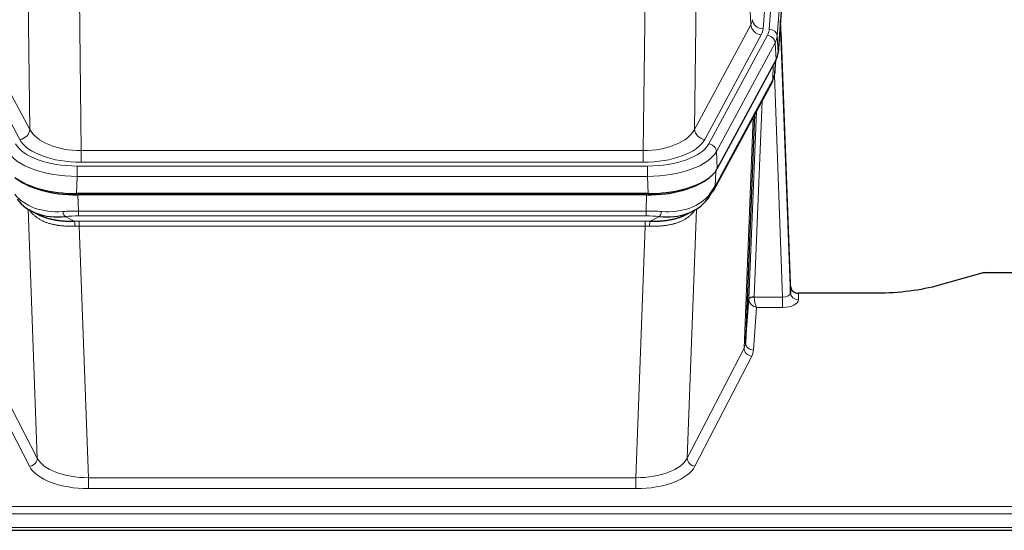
# Model space of a CAD drawing. Header units: inches. Extents: x 0 to 23760, y -13 to 16800.
# Tile 100 of 222: x 4695 to 5067, y 13660 to 13853. Entities that reach past the tile are written whole.
import ezdxf

# ---------------------------------------------------------------- set-up
doc = ezdxf.new("R2010")
doc.units = ezdxf.units.IN
doc.layers.add('254', color=7, linetype='Continuous', true_color=0xffffff)
doc.styles.add('latin_extended', font='simplex.shx')
doc.dimstyles.get("Standard").update_dxf_attribs({"dimtxt": 0.18, "dimasz": 0.18, "dimexe": 0.18, "dimexo": 0.0625, "dimgap": 0.09, "dimtad": 0, "dimtih": 1, "dimtoh": 1, "dimdec": 4, "dimzin": 0, "dimdsep": 46, "dimtxsty": 'Standard', "dimcen": 0.09, "dimadec": 0, "dimazin": 0, "dimtfac": 1, "dimtdec": 4, "dimtofl": 0, "dimtmove": 0, "dimatfit": 3, "dimfxl": 1, "dimtolj": 1, "dimtzin": 0, "dimarcsym": 0})

# ---------------------------------------------------------------- blocks, each defined once
blk = doc.blocks.new('_U5')
at = {"layer": '254', "color": 3, "linetype": 'Continuous', "lineweight": 13, "transparency": 16777216}
for p, q in [((5363.12, 12947.27), (5363.12, 14391.07)), ((4878.29, 12947.27), (5403.12, 12947.27)), ((5363.12, 12807.27), (5363.12, 12441.16)), ((6959.29, 12301.16), (5323.12, 12301.16))]:
    blk.add_line(p, q, dxfattribs=at)
at = {"layer": '254', "color": 3, "transparency": 16777216}
for points in [[(5386.45, 12807.27), (5339.78, 12807.27), (5363.12, 12947.27)], [(5339.78, 12441.16), (5386.45, 12441.16), (5363.12, 12301.16)]]:
    blk.add_solid(points, dxfattribs=at)
at = {"layer": 'Defpoints', "color": 0, "transparency": 16777216}
for p in [(4838.29, 12947.27), (5363.12, 12301.16), (6999.29, 12301.16)]:
    blk.add_point(p, dxfattribs=at)
at = {"layer": '254', "color": 2, "lineweight": 13, "transparency": 16777216, "insert": (5153.12, 13961.07), "char_height": 140, "attachment_point": 1, "rotation": 90, "style": 'latin_extended'}
blk.add_mtext('\\A1;\\C2;650', dxfattribs=at)

msp = doc.modelspace()

# ---------------------------------------------------------------- linework, layer by layer
at = {"layer": '254', "color": 110, "linetype": 'Continuous', "lineweight": 13}
for p, q in [((4978.328, 13849.489), (4991.439, 14022.849)), ((4989.047, 14022.414), (4975.981, 13849.641)), ((4994.433, 14020.279), (4981.322, 13846.919)), ((4971.407, 13851.159), (4967.056, 13925.411)), ((4698.527, 13811.615), (4697.569, 13887.266)), ((4951.013, 13887.266), (4950.056, 13811.615)), ((4717.001, 13880.076), (4717.97, 13803.58)), ((4930.613, 13803.58), (4931.581, 13880.076)), ((4677.175, 13851.159), (4698.527, 13811.615)), ((4950.056, 13811.615), (4971.407, 13851.159)), ((4694.651, 13807.807), (4673.299, 13847.35)), ((4953.931, 13807.807), (4975.283, 13847.35)), ((4955.457, 13806.132), (4977.631, 13847.198)), ((4980.537, 13844.341), (4958.364, 13803.276)), ((4980.911, 13837.969), (4980.537, 13844.341)), ((4981.322, 13846.919), (4981.695, 13840.546)), ((4980.426, 13833.044), (4980.781, 13837.728)), ((4979.641, 13830.464), (4979.86, 13836.022)), ((4957.894, 13790.189), (4979.641, 13830.464)), ((4983.408, 13748.22), (4980.277, 13832.072)), ((4975.624, 13822.359), (4972.602, 13748.307)), ((4970.604, 13747.541), (4973.497, 13818.419)), ((4968.79, 13728.913), (4972.257, 13816.124)), ((4717.97, 13799.167), (4717.97, 13803.58)), ((4717.97, 13803.58), (4930.613, 13803.58)), ((4930.613, 13799.167), (4930.613, 13803.58)), ((4958.364, 13803.276), (4958.657, 13796.754)), ((4930.613, 13799.167), (4717.97, 13799.167)), ((4716.381, 13797.743), (4932.201, 13797.743)), ((4716.381, 13793.838), (4716.381, 13797.743)), ((4932.201, 13793.838), (4932.201, 13797.743)), ((4958.071, 13795.824), (4957.894, 13790.189)), ((4716.381, 13793.838), (4716.088, 13787.316)), ((4932.201, 13793.838), (4716.381, 13793.838)), ((4932.494, 13787.316), (4932.201, 13793.838)), ((4716.68, 13786.835), (4716.87, 13780.743)), ((4931.712, 13780.743), (4931.903, 13786.835)), ((4701.278, 13687.298), (4697.842, 13781.438)), ((4716.87, 13778.878), (4716.87, 13780.743)), ((4716.87, 13780.743), (4931.712, 13780.743)), ((4931.712, 13778.878), (4931.712, 13780.743)), ((4950.741, 13781.438), (4947.305, 13687.298)), ((4711.846, 13778.65), (4715.3, 13776.904)), ((4931.712, 13778.878), (4716.87, 13778.878)), ((4717.213, 13775.07), (4717.213, 13776.936)), ((4717.213, 13776.936), (4931.37, 13776.936)), ((4931.37, 13775.07), (4931.37, 13776.936)), ((4933.283, 13776.904), (4936.736, 13778.65)), ((4717.213, 13775.07), (4720.686, 13679.895)), ((4931.37, 13775.07), (4717.213, 13775.07)), ((4927.896, 13679.895), (4931.37, 13775.07)), ((4972.603, 13748.22), (4983.408, 13748.22)), ((4983.408, 13748.22), (4983.408, 13744.305)), ((4989.388, 13749.667), (4989.399, 13747.219)), ((4973.566, 13744.305), (4972.372, 13728.157)), ((4983.408, 13744.305), (4973.566, 13744.305)), ((4679.793, 13728.913), (4701.278, 13687.298)), ((4947.305, 13687.298), (4968.79, 13728.913)), ((4698.369, 13684.235), (4676.884, 13725.85)), ((4971.699, 13725.85), (4950.214, 13684.235)), ((4720.686, 13679.895), (4720.686, 13675.793)), ((4720.686, 13679.895), (4927.896, 13679.895)), ((4927.896, 13679.895), (4927.896, 13675.793)), ((4927.896, 13675.793), (4720.686, 13675.793)), ((4546.291, 13669.033), (5103.291, 13669.033)), ((4546.291, 13666.299), (5103.291, 13666.299)), ((4546.291, 13661.051), (5103.291, 13661.051))]:
    msp.add_line(p, q, dxfattribs=at)
at = {"layer": '254', "color": 2, "linetype": 'Continuous', "lineweight": 25}
for p, q in [((4994.813, 14014), (4981.695, 13840.546)), ((4986.39, 13752.289), (4982.632, 13852.928)), ((4982.712, 13848.534), (4986.401, 13749.752)), ((4980.911, 13837.969), (4958.657, 13796.754)), ((4980.42, 13832.93), (4980.783, 13837.732)), ((4980.597, 13837.388), (4980.426, 13833.044)), ((4980.42, 13832.93), (4980.426, 13833.044)), ((4957.535, 13788.859), (4979.282, 13829.134)), ((4972.803, 13817.134), (4969.376, 13730.924)), ((4932.494, 13787.316), (4716.088, 13787.316)), ((4931.903, 13786.835), (4716.68, 13786.835)), ((4699.189, 13780.682), (4701.932, 13779.296)), ((4946.6, 13779.271), (4949.394, 13780.682)), ((5058.835, 13757.239), (5042.671, 13752.708)), ((5060.334, 13757.434), (5103.291, 13757.434)), ((4986.401, 13749.752), (4986.39, 13752.289)), ((4969.376, 13730.924), (4970.604, 13747.541)), ((5019.291, 13749.667), (4989.388, 13749.667)), ((4546.291, 13660.035), (5103.291, 13660.035))]:
    msp.add_line(p, q, dxfattribs=at)
at = {"layer": '254', "color": 110, "linetype": 'Continuous', "lineweight": 13}
for centre, major_axis, ratio, start_param, end_param in [((4951.963, 13853.58), (-20.038, 0.241), 0.4621297, 2.903225, 3.1123764), ((4975.283, 13850.898), (3.52, -1.9), 0.8606628, 3.6289862, 5.1474227), ((4975.981, 13853.189), (3.989, -0.302), 0.8864705, 3.2608937, 4.7793301), ((4982.712, 13846.381), (-0.214, 6.443), 0.0117452, 5.0526437, 5.774114), ((4951.963, 13850.032), (-24.033, 0.005), 0.4611335, 2.8976848, 3.1068362), ((4954.31, 13849.879), (-24.033, 0.005), 0.4611335, 2.8976848, 3.1068362), ((4978.328, 13846.828), (2.991, -0.226), 0.8864705, 0.119301, 1.6377375), ((4979.714, 13848.443), (2.998, 0.112), 0.4302668, 5.7021495, 6.2671208), ((4977.631, 13844.537), (2.64, -1.425), 0.8606628, 0.4873936, 2.00583), ((4954.31, 13847.218), (27.028, 0.171), 0.4605352, 6.0362132, 6.2453646), ((4975.763, 13831.035), (3.52, -1.9), 0.8606628, 0.0000038, 0.4001271), ((4952.632, 13813.255), (27.538, 20.422), 0.1820485, 5.9117294, 5.9437096), ((4694.651, 13811.355), (3.52, 1.9), 0.8606628, 4.2773553, 5.7957917), ((4717.89, 13814.188), (-20.002, 0.126), 0.5302672, 0.2567917, 1.5781041), ((4930.692, 13814.188), (20.002, 0.126), 0.5302672, 4.7050812, 6.0263936), ((4953.931, 13811.355), (-3.52, 1.9), 0.8606628, 0.4873936, 2.00583), ((4717.89, 13810.64), (-24.002, 0.049), 0.477994, 0.2537759, 1.5750883), ((4930.692, 13810.64), (24.002, 0.049), 0.477994, 4.708097, 6.0294094), ((4716.433, 13806.179), (-27.018, 0.111), 0.4567867, 0.246464, 1.5707737), ((4716.433, 13808.84), (24.02, 0.03), 0.4619935, 3.3853572, 4.7096668), ((4932.15, 13808.84), (-24.02, 0.03), 0.4619935, 1.5735185, 2.8978281), ((4932.15, 13806.179), (27.018, 0.111), 0.4567867, 4.7124116, 6.0367213), ((4955.457, 13803.471), (2.64, -1.425), 0.8606628, 0.4873936, 2.00583), ((4954.015, 13790.759), (3.52, -1.9), 0.8606628, 0.0000038, 0.4001271), ((4716.617, 13802.127), (25.329, 12.681), 0.6929209, 3.2824386, 4.1662755), ((4931.965, 13802.127), (-25.329, 12.681), 0.6929209, 2.1169098, 3.0007467), ((4717.52, 13773.309), (-27.015, 0.091), 0.2751837, 4.7373543, 4.9581852), ((4711.846, 13782.485), (-0.368, 3.983), 0.2964475, 2.0527062, 2.8396422), ((4931.063, 13773.309), (27.015, 0.091), 0.2751837, 1.3250001, 1.545831), ((4936.736, 13782.485), (-0.368, -3.983), 0.2964475, 0.3019504, 1.0888865), ((4717.52, 13769.474), (-23.017, 0.318), 0.4083138, 4.7462544, 4.9670852), ((4718.002, 13767.123), (-24.025, 0.387), 0.4081205, 4.7518285, 4.8316761), ((4715.3, 13773.069), (0.131, -3.998), 0.1099517, 2.0830946, 2.8518059), ((4930.581, 13767.123), (24.025, 0.387), 0.4081205, 1.4515093, 1.5313568), ((4931.063, 13769.474), (23.017, 0.318), 0.4083138, 1.3161001, 1.5369309), ((4933.283, 13773.069), (0.131, 3.998), 0.1099517, 0.2897867, 1.0584981), ((4718.002, 13763.288), (-20.023, 0.877), 0.5868264, 4.777515, 4.8573626), ((4930.581, 13763.288), (20.023, 0.877), 0.5868265, 1.4258227, 1.5056703), ((4973.602, 13747.415), (-2.996, 0.15), 0.8842152, 0.0089586, 0.104724), ((4972.602, 13747.446), (1.998, -0.082), 0.4302193, 1.5883537, 3.1255299), ((4972.603, 13747.359), (-1.996, -0.13), 0.4297663, 4.6843512, 6.2157251), ((4973.566, 13746.929), (-2.669, 1.608), 0.8008031, 0.5106166, 2.0203264), ((4973.602, 13748.276), (1.001, 0.011), 0.9036674, 3.0949666, 3.190732), ((4973.566, 13746.929), (-0.506, 2.997), 0.2740591, 1.0794715, 2.5891813), ((4983.395, 13749.843), (-3.004, 0.138), 0.5390598, 1.5996723, 3.1704686), ((4983.395, 13747.219), (-6.003, 0.008), 0.4854373, 1.5734916, 3.1442879), ((4989.399, 13749.843), (-3, -0.013), 0.8746179, 0.0299147, 1.5670846), ((4971.699, 13728.474), (2.666, -1.376), 0.8484453, 3.5215353, 5.1252561), ((4949.373, 13731.178), (20.016, 0.121), 0.4848834, 6.0350943, 6.2444185), ((4972.372, 13730.781), (2.992, -0.221), 0.8740585, 3.1714428, 4.7769181), ((4949.373, 13728.554), (23.014, 0.002), 0.4845187, 6.038018, 6.2473422), ((4698.369, 13686.859), (-2.666, -1.376), 0.8484453, 1.1579292, 2.76165), ((4720.693, 13689.568), (-20.013, 0.104), 0.483363, 0.2476114, 1.5729934), ((4927.89, 13689.568), (20.013, 0.104), 0.483363, 4.7101919, 6.0355739), ((4950.214, 13686.859), (2.666, -1.376), 0.8484453, 3.5215353, 5.1252561), ((4720.693, 13686.944), (23.012, 0.004), 0.4845836, 3.3866449, 4.7120269), ((4927.89, 13686.944), (-23.012, 0.004), 0.4845836, 1.5711584, 2.8965404)]:
    msp.add_ellipse(centre, major_axis=major_axis, ratio=ratio, start_param=start_param, end_param=end_param, dxfattribs=at)
at = {"layer": '254', "color": 2, "linetype": 'Continuous', "lineweight": 25}
for centre, major_axis, ratio, start_param, end_param in [((4954.675, 13840.985), (-27.037, 0.006), 0.4611335, 2.8976848, 3.1068362), ((4953.782, 13842.531), (-26.161, 11.46), 0.4493681, 3.1218709, 3.267222), ((4952.632, 13813.255), (27.174, 22.247), 0.2659539, 6.0029095, 6.0348898), ((4975.929, 13831.355), (3.584, -1.776), 0.8816114, 6.2824956, 6.6531678), ((4932.437, 13799.8), (-27.023, 0.034), 0.4619935, 2.6128783, 2.8978281), ((4716.705, 13799.309), (27.01, 0.015), 0.4618579, 3.6271853, 4.7111791), ((4716.146, 13799.8), (27.023, 0.034), 0.4619935, 3.670307, 4.7096668), ((4931.877, 13799.309), (-27.01, 0.015), 0.4618579, 1.5720062, 2.656), ((4932.437, 13799.8), (-27.023, 0.034), 0.4619935, 1.5735185, 2.6128783), ((4933.759, 13770.447), (23.434, 19.972), 0.1471226, 5.6997031, 5.9205339), ((4931.063, 13773.309), (27.355, 20.182), 0.1876908, 5.6857719, 5.9066027), ((4954.015, 13790.759), (3.52, -1.9), 0.8606628, 5.9153676, 6.2831892), ((4716.617, 13802.127), (23.359, 16.381), 0.7286412, 3.1732971, 4.057134), ((4931.965, 13802.127), (-23.359, 16.381), 0.7286412, 2.2260513, 3.1098882), ((4952.239, 13788.077), (3.195, -2.407), 0.6715965, 6.033487, 6.820423), ((5060.337, 13755.977), (-3, 0.002), 0.4856498, 4.7136997, 5.2369038), ((4989.388, 13752.38), (-3, 0.002), 0.9042699, 0.0343167, 1.5714866)]:
    msp.add_ellipse(centre, major_axis=major_axis, ratio=ratio, start_param=start_param, end_param=end_param, dxfattribs=at)
msp.add_open_spline([(4979.282, 13829.134), (4979.403, 13829.357), (4979.513, 13829.579)], degree=2, dxfattribs=at)
at = {"layer": '254', "color": 110, "linetype": 'Continuous', "lineweight": 13}
for points in [[(4715.619, 13775.041), (4715.13, 13775.021), (4714.646, 13775.008), (4713.686, 13774.999), (4713.211, 13775.003), (4712.269, 13775.029), (4711.802, 13775.051), (4710.876, 13775.116), (4710.418, 13775.158), (4709.736, 13775.237), (4709.51, 13775.266), (4709.173, 13775.314), (4709.061, 13775.331), (4708.837, 13775.365), (4708.727, 13775.383), (4708.175, 13775.477), (4707.744, 13775.561), (4706.9, 13775.752), (4706.076, 13775.964), (4705.29, 13776.219), (4704.524, 13776.495), (4704.15, 13776.644), (4703.741, 13776.824), (4703.695, 13776.844), (4703.605, 13776.885), (4703.56, 13776.906), (4703.426, 13776.968), (4703.16, 13777.093), (4702.902, 13777.224), (4702.397, 13777.491), (4702.075, 13777.678), (4701.458, 13778.069), (4701.164, 13778.272), (4700.604, 13778.693), (4700.337, 13778.912), (4699.959, 13779.251), (4699.837, 13779.365), (4699.659, 13779.54), (4699.6, 13779.599), (4699.485, 13779.717), (4699.428, 13779.776), (4699.151, 13780.074), (4698.945, 13780.317), (4698.568, 13780.81), (4698.395, 13781.06), (4698.239, 13781.312)], [(4950.343, 13781.312), (4950.187, 13781.06), (4950.016, 13780.811), (4949.64, 13780.321), (4949.437, 13780.08), (4948.999, 13779.609), (4948.765, 13779.378), (4948.265, 13778.929), (4947.999, 13778.709), (4947.577, 13778.39), (4947.432, 13778.286), (4947.209, 13778.131), (4947.133, 13778.08), (4946.981, 13777.979), (4946.904, 13777.929), (4946.516, 13777.683), (4946.193, 13777.496), (4945.523, 13777.14), (4944.829, 13776.804), (4944.088, 13776.506), (4943.322, 13776.229), (4942.927, 13776.1), (4942.469, 13775.967), (4942.418, 13775.952), (4942.316, 13775.923), (4942.264, 13775.909), (4942.11, 13775.867), (4941.799, 13775.784), (4941.484, 13775.708), (4940.849, 13775.563), (4940.418, 13775.479), (4939.544, 13775.33), (4939.1, 13775.267), (4938.198, 13775.161), (4937.74, 13775.118), (4937.043, 13775.069), (4936.809, 13775.055), (4936.455, 13775.038), (4936.337, 13775.033), (4936.099, 13775.024), (4935.98, 13775.02), (4935.384, 13775.003), (4934.904, 13774.999), (4933.938, 13775.008), (4933.453, 13775.021), (4932.964, 13775.041)]]:
    msp.add_open_spline(points, degree=3, knots=[0, 0, 0, 0, 0.0625, 0.0625, 0.125, 0.125, 0.1875, 0.1875, 0.25, 0.25, 0.28125, 0.28125, 0.296875, 0.296875, 0.3125, 0.3125, 0.375, 0.375, 0.4375, 0.5, 0.5, 0.5625, 0.5625, 0.5703125, 0.5703125, 0.578125, 0.578125, 0.59375, 0.625, 0.625, 0.6875, 0.6875, 0.75, 0.75, 0.8125, 0.8125, 0.84375, 0.84375, 0.859375, 0.859375, 0.875, 0.875, 0.9375, 0.9375, 1, 1, 1, 1], dxfattribs=at)
at = {"layer": '254', "color": 2, "linetype": 'Continuous', "lineweight": 25}
for points, knots in [([(4701.882, 13779.322), (4701.985, 13779.27), (4702.089, 13779.218), (4702.286, 13779.124), (4702.379, 13779.08), (4702.519, 13779.016), (4702.566, 13778.995), (4702.661, 13778.952), (4703.088, 13778.764), (4703.529, 13778.588), (4704.336, 13778.298), (4705.165, 13778.029), (4706.037, 13777.801), (4706.932, 13777.593), (4707.39, 13777.499), (4707.976, 13777.395), (4708.094, 13777.375), (4708.332, 13777.335), (4708.452, 13777.316), (4708.811, 13777.261), (4709.051, 13777.228), (4709.776, 13777.134), (4710.264, 13777.082), (4711.248, 13776.998), (4711.744, 13776.966), (4712.745, 13776.92), (4713.25, 13776.905), (4714.268, 13776.893), (4714.782, 13776.895), (4715.3, 13776.904)], [0, 0, 0, 0, 0.0294734, 0.0294734, 0.0550135, 0.0550135, 0.0677836, 0.0677836, 0.0805537, 0.1827144, 0.1827144, 0.2848751, 0.3870358, 0.3870358, 0.4891965, 0.4891965, 0.5147367, 0.5147367, 0.5402769, 0.5402769, 0.5913572, 0.5913572, 0.6935179, 0.6935179, 0.7956786, 0.7956786, 0.8978393, 0.8978393, 1, 1, 1, 1]), ([(4933.283, 13776.904), (4933.801, 13776.895), (4934.316, 13776.893), (4935.342, 13776.905), (4935.852, 13776.92), (4936.486, 13776.95), (4936.613, 13776.956), (4936.866, 13776.971), (4936.992, 13776.978), (4937.369, 13777.003), (4937.618, 13777.022), (4938.36, 13777.086), (4938.847, 13777.139), (4939.805, 13777.263), (4940.277, 13777.336), (4941.206, 13777.502), (4941.663, 13777.595), (4942.336, 13777.752), (4942.559, 13777.807), (4942.89, 13777.894), (4943, 13777.924), (4943.163, 13777.969), (4943.218, 13777.985), (4943.327, 13778.016), (4943.813, 13778.157), (4944.282, 13778.31), (4945.087, 13778.602), (4945.785, 13778.88), (4946.439, 13779.189), (4946.721, 13779.332)], [0, 0, 0, 0, 0.1020877, 0.1020877, 0.2041754, 0.2041754, 0.2296973, 0.2296973, 0.2552192, 0.2552192, 0.3062631, 0.3062631, 0.4083508, 0.4083508, 0.5104385, 0.5104385, 0.6125262, 0.6125262, 0.66357, 0.66357, 0.6890919, 0.6890919, 0.7018529, 0.7018529, 0.7146139, 0.8167015, 0.8167015, 0.9187892, 1, 1, 1, 1]), ([(5042.671, 13752.708), (5039.137, 13751.718), (5035.336, 13750.953), (5027.453, 13749.928), (5023.372, 13749.667), (5019.291, 13749.667)], [0, 0, 0, 0, 0.5, 0.5, 1, 1, 1, 1])]:
    msp.add_open_spline(points, degree=3, knots=knots, dxfattribs=at)

# ---------------------------------------------------------------- dimensions: what is measured, and where the dimension line sits
at = {"layer": '254', "color": 2, "linetype": 'Continuous', "lineweight": 13}
dim = msp.add_linear_dim(base=(5363.115, 12301.157), p1=(4838.291, 12947.269), p2=(6999.291, 12301.157), angle=90, text='\\C2;650', dimstyle='Standard', override={"dimscale": 40, "dimtxt": 3.5, "dimasz": 3.5, "dimexe": 1, "dimexo": 1, "dimgap": 1.75, "dimtad": 1, "dimtih": 0, "dimtoh": 0, "dimdec": 2, "dimlfac": 0.025, "dimzin": 8, "dimdsep": 46, "dimlunit": 2, "dimpost": '', "dimtxsty": 'latin_extended', "dimsah": 1, "dimse1": 0, "dimse2": 0, "dimsd1": 0, "dimsd2": 0, "dimclrd": 3, "dimclre": 3, "dimclrt": 2, "dimtol": 0, "dimtm": -0.1, "dimtfac": 0.714286, "dimtdec": 3, "dimtofl": 1, "dimtmove": 0, "dimtzin": 8, "dimlwd": 13, "dimlwe": 13}, dxfattribs=at)
dim.commit()
dim.dimension.update_dxf_attribs({"geometry": '_U5', "text_midpoint": (5363.115, 14141.068), "dimtype": 160})

doc.saveas('drawing.dxf')
